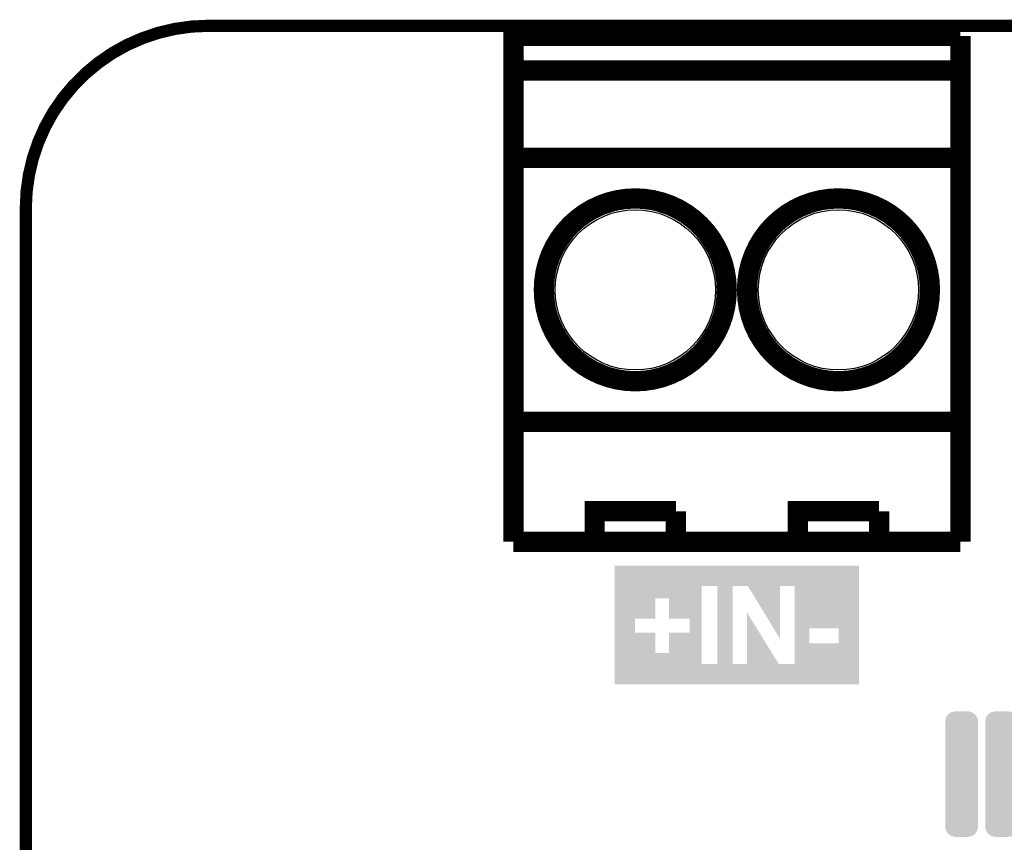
# Model space of a CAD drawing. Extents: x -1.3 to 24.2, y -3.9 to 39.2.
# Tile 29 of 34: x -1.3 to 11, y 28.9 to 39.2. Entities that reach past the tile are written whole.
import ezdxf

# ---------------------------------------------------------------- set-up
doc = ezdxf.new("R2010")
doc.units = 0
doc.layers.get('0').update_dxf_attribs({"linetype": 'CONTINUOUS'})
for name, color, linetype in [('POWERMONITOR_CLICK_V100_GKO', 5, 'CONTINUOUS'), ('POWERMONITOR_CLICK_V100_GTO', 14, 'CONTINUOUS'), ('POWERMONITOR_CLICK_V100_GTS', 12, 'CONTINUOUS')]:
    doc.layers.add(name, color=color, linetype=linetype)

# ---------------------------------------------------------------- blocks, each defined once
blk = doc.blocks.new('CUSTOM_64')
for points in [[(-0.195056, 0.707394), (-0.169074, 0.747126), (0.19568, 0.707394), (0.168442, 0.747126)], [(-0.169074, 0.747126), (-0.166158, 0.749084), (0.168442, 0.747126), (0.167098, 0.749084)], [(-0.166158, 0.749084), (-0.127102, 0.775294), (0.167098, 0.749084), (0.12613, 0.775294)], [(-0.127102, 0.775294), (-0.121758, 0.776324), (0.12613, 0.775294), (0.124518, 0.776324)], [(-0.121758, 0.776324), (-0.07747, 0.78486), (0.124518, 0.776324), (0.07747, 0.78486)], [(-0.20574, 0.65786), (-0.196738, 0.70482), (0.20574, 0.65786), (0.196204, 0.70482)], [(-0.20447, 0.639948), (-0.20574, 0.65786), (0.20447, 0.639948), (0.20574, 0.65786)], [(-0.20447, 0.639944), (-0.20447, 0.639948), (0.20447, 0.639944), (0.20447, 0.639948)], [(-0.20447, -0.639944), (-0.20447, 0.639944), (0.20447, -0.639944), (0.20447, 0.639944)], [(-0.196738, 0.70482), (-0.195056, 0.707394), (0.196204, 0.70482), (0.19568, 0.707394)], [(-0.20574, -0.65786), (-0.204472, -0.63995), (0.20574, -0.65786), (0.20447, -0.63995)], [(-0.196202, -0.70482), (-0.20574, -0.65786), (0.196738, -0.70482), (0.20574, -0.65786)], [(-0.204472, -0.63995), (-0.20447, -0.639944), (0.20447, -0.63995), (0.20447, -0.639944)], [(-0.19568, -0.707394), (-0.196202, -0.70482), (0.195054, -0.707394), (0.196738, -0.70482)], [(-0.16844, -0.747126), (-0.19568, -0.707394), (0.169074, -0.747126), (0.195054, -0.707394)], [(-0.167098, -0.749084), (-0.16844, -0.747126), (0.166156, -0.749084), (0.169074, -0.747126)], [(-0.126128, -0.775294), (-0.167098, -0.749084), (0.127102, -0.775294), (0.166156, -0.749084)], [(-0.124518, -0.776324), (-0.126128, -0.775294), (0.121756, -0.776324), (0.127102, -0.775294)], [(-0.07747, -0.78486), (-0.124518, -0.776324), (0.07747, -0.78486), (0.121756, -0.776324)]]:
    blk.add_solid(points)
blk = doc.blocks.new('ROUND_32')
blk.add_circle((0, 0), 1.002)

msp = doc.modelspace()

# ---------------------------------------------------------------- linework, layer by layer
at = {"layer": 'POWERMONITOR_CLICK_V100_GKO', "const_width": 0.1524}
msp.add_lwpolyline([(1.016, 39.116, 0.4142136), (-1.27, 36.83)], format="xyb", dxfattribs=at)
for points in [[(1.016, 39.116), (21.844, 39.116)], [(-1.27, -3.81), (-1.27, 36.83)]]:
    msp.add_lwpolyline(points, dxfattribs=at)
at = {"layer": 'POWERMONITOR_CLICK_V100_GTO', "const_width": 0.254}
for points in [[(4.826, 32.6644), (4.826, 38.989), (10.414, 38.989)], [(10.414, 32.6644), (10.414, 38.989)], [(4.826, 38.5572), (10.414, 38.5572)], [(4.826, 37.465), (10.414, 37.465)], [(4.826, 34.163), (10.414, 34.163)], [(5.842, 32.6644), (5.842, 33.0454), (6.858, 33.0454)], [(6.858, 32.6644), (6.858, 33.0454)], [(8.382, 32.6644), (8.382, 33.0454), (9.398, 33.0454)], [(9.398, 32.6644), (9.398, 33.0454)], [(4.826, 32.6644), (10.414, 32.6644)]]:
    msp.add_lwpolyline(points, dxfattribs=at)
for points in [[(5.207, 35.814, 1), (7.493, 35.814, 1)], [(7.747, 35.814, 1), (10.033, 35.814, 1)]]:
    msp.add_lwpolyline(points, format="xyb", close=True, dxfattribs=at)
at = {"layer": 'POWERMONITOR_CLICK_V100_GTO'}
for points in [[(6.090938, 32.110678), (6.090942, 32.364656), (9.146534, 32.110678), (9.14654, 32.364656)], [(6.090942, 32.364656), (6.090944, 32.36468), (9.14654, 32.364656), (6.090944, 32.36468)], [(6.090936, 31.955738), (6.090938, 32.110678), (7.180598, 31.955738), (7.180602, 32.110678)], [(7.376136, 31.135342), (7.376138, 32.110678), (7.566662, 31.135342), (7.566682, 32.110678)], [(7.757164, 32.11067), (7.566682, 32.110678), (8.1585, 32.11067), (8.158502, 32.110678)], [(8.158476, 31.452906), (7.757164, 32.11067), (8.158476, 31.452906), (8.1585, 32.11067)], [(8.341338, 31.582358), (8.341338, 32.110678), (9.146526, 31.582358), (9.146534, 32.110678)], [(6.090932, 31.701762), (6.090936, 31.955738), (6.601458, 31.701762), (6.601482, 31.955738)], [(6.771662, 31.701742), (6.771618, 31.955738), (7.180592, 31.701742), (7.180598, 31.955738)], [(7.746976, 31.13533), (7.747004, 31.777856), (8.143236, 31.13533), (7.747004, 31.777856)], [(6.09093, 31.529042), (6.090932, 31.701738), (6.347462, 31.529042), (6.347482, 31.701738)], [(6.090932, 31.701738), (6.090932, 31.701762), (6.347482, 31.701738), (6.601458, 31.701762)], [(7.028178, 31.701718), (6.771662, 31.701742), (7.180592, 31.701718), (7.180592, 31.701742)], [(7.028158, 31.529022), (7.028178, 31.701718), (7.18059, 31.529022), (7.180592, 31.701718)], [(6.090926, 31.275042), (6.09093, 31.52902), (6.601462, 31.275042), (6.601436, 31.52902)], [(6.09093, 31.52902), (6.09093, 31.529042), (6.601436, 31.52902), (6.347462, 31.529042)], [(6.771618, 31.275022), (6.771642, 31.528998), (7.180584, 31.275022), (7.18059, 31.528998)], [(6.771642, 31.528998), (7.028158, 31.529022), (7.18059, 31.528998), (7.18059, 31.529022)], [(8.341338, 31.394422), (8.341338, 31.582358), (8.526782, 31.394422), (8.526802, 31.582358)], [(8.892538, 31.582338), (8.526802, 31.582358), (9.146526, 31.582338), (9.146526, 31.582358)], [(8.892516, 31.3944), (8.892538, 31.582338), (9.146524, 31.3944), (9.146526, 31.582338)], [(8.341338, 31.3944), (8.341338, 31.394422), (8.892516, 31.3944), (8.526782, 31.394422)], [(8.341338, 31.135322), (8.341338, 31.3944), (9.14652, 31.135322), (9.146524, 31.3944)], [(6.090924, 31.135342), (6.090926, 31.275022), (7.180582, 31.135342), (7.180584, 31.275022)], [(6.090926, 31.275022), (6.090926, 31.275042), (6.771618, 31.275022), (6.601462, 31.275042)], [(6.09092, 30.881344), (6.090924, 31.13532), (9.146516, 30.881344), (9.14652, 31.13532)], [(6.090924, 31.13532), (6.090924, 31.135342), (7.376136, 31.13532), (7.180582, 31.135342)], [(7.376136, 31.13532), (7.376136, 31.135342), (7.746976, 31.13532), (7.566662, 31.135342)], [(7.746976, 31.135322), (7.746976, 31.13533), (8.341338, 31.135322), (8.143236, 31.13533)], [(7.746976, 31.13532), (7.746976, 31.135322), (9.14652, 31.13532), (9.14652, 31.135322)], [(9.146516, 30.88132), (6.09092, 30.881344), (9.146516, 30.88132), (9.146516, 30.881344)]]:
    msp.add_solid(points, dxfattribs=at)

# ---------------------------------------------------------------- block references
at = {"layer": 'POWERMONITOR_CLICK_V100_GTS'}
for name, p in [('ROUND_32', (6.35, 35.814)), ('ROUND_32', (8.89, 35.814)), ('CUSTOM_64', (10.42924, 29.75864)), ('CUSTOM_64', (10.92962, 29.75864))]:
    msp.add_blockref(name, p, dxfattribs=at)

doc.saveas('drawing.dxf')
